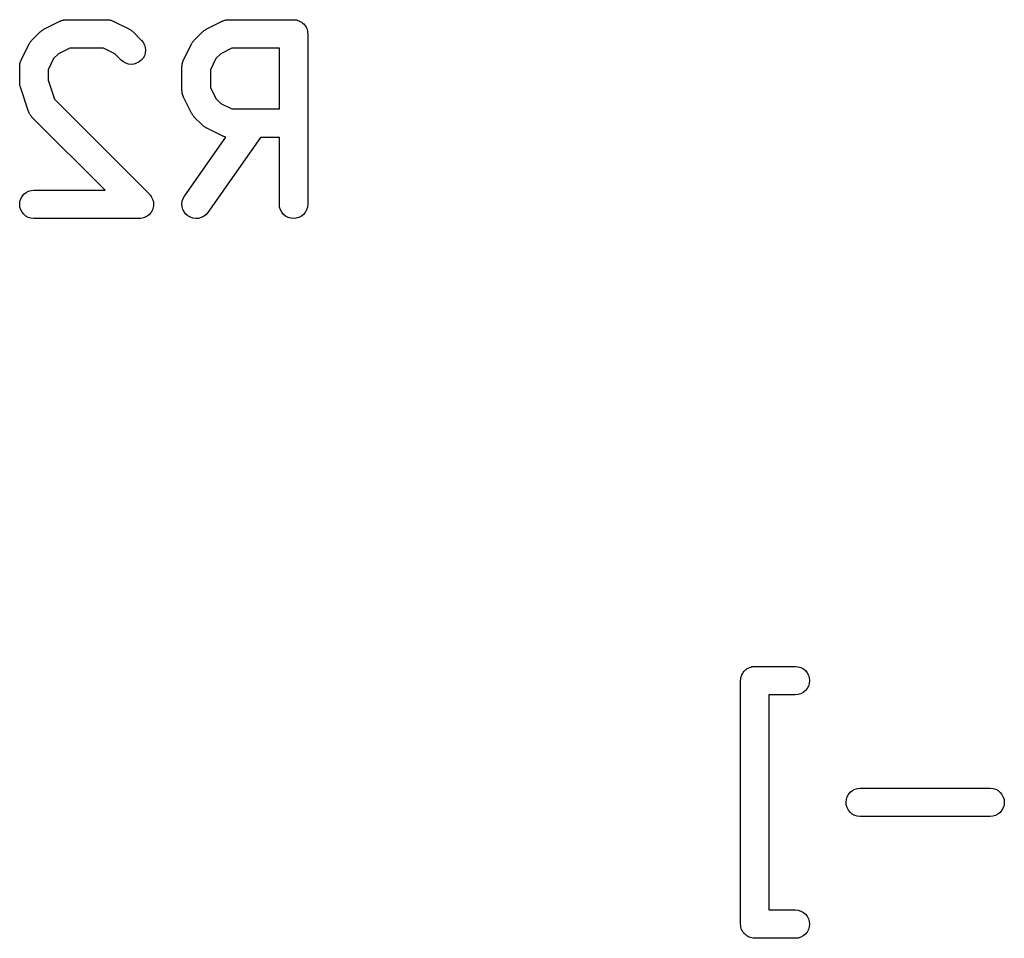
# Model space of a CAD drawing. Extents: x 4.93 to 6.76, y -5.59 to -2.93.
# Tile 22 of 29: x 5.52 to 5.73, y -3.63 to -3.44. Entities that reach past the tile are written whole.
import ezdxf

# ---------------------------------------------------------------- set-up
doc = ezdxf.new("R2010")
doc.units = 0
doc.header["$MEASUREMENT"] = 0
doc.layers.add('BLACK', color=7, linetype='CONTINUOUS')

msp = doc.modelspace()

# ---------------------------------------------------------------- linework, layer by layer
at = {"layer": 'BLACK', "linetype": 'CONTINUOUS'}
for p, q in [((5.52539, -3.44421), (5.52877, -3.44252)), ((5.52877, -3.44252), (5.52881, -3.4425)), ((5.52881, -3.4425), (5.52889, -3.44247)), ((5.52889, -3.44247), (5.52896, -3.44243)), ((5.52896, -3.44243), (5.52916, -3.44237)), ((5.52916, -3.44237), (5.52935, -3.44231)), ((5.52935, -3.44231), (5.52943, -3.44229)), ((5.52943, -3.44229), (5.52952, -3.44227)), ((5.52952, -3.44227), (5.52972, -3.44225)), ((5.52972, -3.44225), (5.52992, -3.44222)), ((5.52992, -3.44222), (5.53, -3.44222)), ((5.53, -3.44222), (5.53009, -3.44221)), ((5.53009, -3.44221), (5.53853, -3.44221)), ((5.53853, -3.44221), (5.53857, -3.44221)), ((5.53857, -3.44221), (5.53865, -3.44222)), ((5.53865, -3.44222), (5.53874, -3.44222)), ((5.53874, -3.44222), (5.53894, -3.44225)), ((5.53894, -3.44225), (5.53914, -3.44227)), ((5.53914, -3.44227), (5.53922, -3.4423)), ((5.53922, -3.4423), (5.53931, -3.44232)), ((5.53931, -3.44232), (5.5395, -3.44239)), ((5.5395, -3.44239), (5.53969, -3.44245)), ((5.53969, -3.44245), (5.53977, -3.44249)), ((5.53977, -3.44249), (5.53985, -3.44252)), ((5.53985, -3.44252), (5.54322, -3.44421)), ((5.55914, -3.44421), (5.56252, -3.44252)), ((5.56252, -3.44252), (5.56255, -3.4425)), ((5.56255, -3.4425), (5.56263, -3.44247)), ((5.56263, -3.44247), (5.56271, -3.44243)), ((5.56271, -3.44243), (5.5629, -3.44237)), ((5.5629, -3.44237), (5.56309, -3.44231)), ((5.56309, -3.44231), (5.56318, -3.44229)), ((5.56318, -3.44229), (5.56326, -3.44227)), ((5.56326, -3.44227), (5.56346, -3.44225)), ((5.56346, -3.44225), (5.56366, -3.44222)), ((5.56366, -3.44222), (5.56375, -3.44222)), ((5.56375, -3.44222), (5.56384, -3.44221)), ((5.56384, -3.44221), (5.57733, -3.44221)), ((5.57733, -3.44221), (5.57735, -3.44221)), ((5.57735, -3.44221), (5.57735, -3.44221)), ((5.57735, -3.44221), (5.57736, -3.44221)), ((5.57736, -3.44221), (5.57738, -3.44221)), ((5.57738, -3.44221), (5.57765, -3.44224)), ((5.57765, -3.44224), (5.57793, -3.44227)), ((5.57793, -3.44227), (5.57794, -3.44227)), ((5.57794, -3.44227), (5.57795, -3.44227)), ((5.57795, -3.44227), (5.57821, -3.44236)), ((5.57821, -3.44236), (5.57848, -3.44244)), ((5.57848, -3.44244), (5.57849, -3.44245)), ((5.57849, -3.44245), (5.5785, -3.44245)), ((5.5785, -3.44245), (5.57874, -3.44258)), ((5.57874, -3.44258), (5.57899, -3.44272)), ((5.57899, -3.44272), (5.57899, -3.44272)), ((5.57899, -3.44272), (5.579, -3.44273)), ((5.579, -3.44273), (5.57922, -3.44291)), ((5.57922, -3.44291), (5.57943, -3.44308)), ((5.57943, -3.44308), (5.57944, -3.44309)), ((5.57944, -3.44309), (5.57944, -3.4431)), ((5.57944, -3.4431), (5.57962, -3.44331)), ((5.57962, -3.44331), (5.57979, -3.44353)), ((5.52294, -3.44645), (5.52463, -3.44476)), ((5.52463, -3.44476), (5.52466, -3.44473)), ((5.52466, -3.44473), (5.52479, -3.44463)), ((5.52479, -3.44463), (5.52491, -3.44452)), ((5.52491, -3.44452), (5.52501, -3.44445)), ((5.52501, -3.44445), (5.52511, -3.44437)), ((5.52511, -3.44437), (5.52525, -3.4443)), ((5.52525, -3.4443), (5.52539, -3.44421)), ((5.54322, -3.44421), (5.54326, -3.44423)), ((5.54326, -3.44423), (5.5434, -3.44432)), ((5.5434, -3.44432), (5.54354, -3.4444)), ((5.54354, -3.4444), (5.54364, -3.44447)), ((5.54364, -3.44447), (5.54374, -3.44454)), ((5.54374, -3.44454), (5.54386, -3.44466)), ((5.54386, -3.44466), (5.54399, -3.44476)), ((5.54399, -3.44476), (5.54568, -3.44645)), ((5.55669, -3.44645), (5.55837, -3.44476)), ((5.55837, -3.44476), (5.5584, -3.44473)), ((5.5584, -3.44473), (5.55853, -3.44463)), ((5.55853, -3.44463), (5.55865, -3.44452)), ((5.55865, -3.44452), (5.55876, -3.44445)), ((5.55876, -3.44445), (5.55885, -3.44437)), ((5.55885, -3.44437), (5.559, -3.4443)), ((5.559, -3.4443), (5.55914, -3.44421)), ((5.57979, -3.44353), (5.5798, -3.44354)), ((5.5798, -3.44354), (5.5798, -3.44355)), ((5.5798, -3.44355), (5.57993, -3.44379)), ((5.57993, -3.44379), (5.58006, -3.44404)), ((5.58006, -3.44404), (5.58007, -3.44405)), ((5.58007, -3.44405), (5.58007, -3.44406)), ((5.58007, -3.44406), (5.58015, -3.44432)), ((5.58015, -3.44432), (5.58023, -3.44459)), ((5.58023, -3.44459), (5.58023, -3.4446)), ((5.58023, -3.4446), (5.58023, -3.44461)), ((5.58023, -3.44461), (5.58026, -3.44489)), ((5.58026, -3.44489), (5.58029, -3.44516)), ((5.58029, -3.44516), (5.58029, -3.4806)), ((5.5207, -3.45059), (5.52239, -3.44722)), ((5.52239, -3.44722), (5.52241, -3.44718)), ((5.52241, -3.44718), (5.5225, -3.44704)), ((5.5225, -3.44704), (5.52257, -3.4469)), ((5.52257, -3.4469), (5.52265, -3.4468)), ((5.52265, -3.4468), (5.52272, -3.4467)), ((5.52272, -3.4467), (5.52283, -3.44658)), ((5.52283, -3.44658), (5.52294, -3.44645)), ((5.54568, -3.44645), (5.54571, -3.44648)), ((5.54571, -3.44648), (5.54606, -3.44693)), ((5.54606, -3.44693), (5.54633, -3.44744)), ((5.54633, -3.44744), (5.54649, -3.44799)), ((5.55445, -3.45059), (5.55613, -3.44722)), ((5.55613, -3.44722), (5.55615, -3.44718)), ((5.55615, -3.44718), (5.55624, -3.44704)), ((5.55624, -3.44704), (5.55632, -3.4469)), ((5.55632, -3.4469), (5.5564, -3.4468)), ((5.5564, -3.4468), (5.55647, -3.4467)), ((5.55647, -3.4467), (5.55658, -3.44658)), ((5.55658, -3.44658), (5.55669, -3.44645)), ((5.52846, -3.44928), (5.52745, -3.45029)), ((5.53079, -3.44812), (5.52846, -3.44928)), ((5.53783, -3.44812), (5.53079, -3.44812)), ((5.54015, -3.44928), (5.53783, -3.44812)), ((5.5415, -3.45063), (5.54015, -3.44928)), ((5.54648, -3.44914), (5.54631, -3.44969)), ((5.54654, -3.44857), (5.54648, -3.44914)), ((5.54649, -3.44799), (5.54654, -3.44857)), ((5.56221, -3.44928), (5.5612, -3.45029)), ((5.56453, -3.44812), (5.56221, -3.44928)), ((5.57438, -3.44812), (5.56453, -3.44812)), ((5.57438, -3.46077), (5.57438, -3.44812)), ((5.5204, -3.4517), (5.52043, -3.4515)), ((5.52043, -3.4515), (5.52045, -3.4513)), ((5.52045, -3.4513), (5.52048, -3.45122)), ((5.52048, -3.45122), (5.52049, -3.45113)), ((5.52049, -3.45113), (5.52057, -3.45094)), ((5.52057, -3.45094), (5.52063, -3.45075)), ((5.52063, -3.45075), (5.52067, -3.45067)), ((5.52067, -3.45067), (5.5207, -3.45059)), ((5.52745, -3.45029), (5.52629, -3.45261)), ((5.54195, -3.45099), (5.5415, -3.45063)), ((5.54245, -3.45126), (5.54195, -3.45099)), ((5.543, -3.45143), (5.54245, -3.45126)), ((5.54358, -3.45149), (5.543, -3.45143)), ((5.54415, -3.45144), (5.54358, -3.45149)), ((5.5447, -3.45127), (5.54415, -3.45144)), ((5.54521, -3.451), (5.5447, -3.45127)), ((5.54566, -3.45064), (5.54521, -3.451)), ((5.54603, -3.4502), (5.54566, -3.45064)), ((5.54631, -3.44969), (5.54603, -3.4502)), ((5.55414, -3.4517), (5.55418, -3.4515)), ((5.55418, -3.4515), (5.5542, -3.4513)), ((5.5542, -3.4513), (5.55422, -3.45122)), ((5.55422, -3.45122), (5.55424, -3.45113)), ((5.55424, -3.45113), (5.55431, -3.45094)), ((5.55431, -3.45094), (5.55437, -3.45075)), ((5.55437, -3.45075), (5.55441, -3.45067)), ((5.55441, -3.45067), (5.55445, -3.45059)), ((5.5612, -3.45029), (5.56004, -3.45261)), ((5.52039, -3.45187), (5.5204, -3.45178)), ((5.52039, -3.45191), (5.52039, -3.45187)), ((5.52039, -3.45529), (5.52039, -3.45191)), ((5.5204, -3.45178), (5.5204, -3.4517)), ((5.52629, -3.45261), (5.52629, -3.45481)), ((5.55413, -3.45187), (5.55414, -3.45178)), ((5.55413, -3.45191), (5.55413, -3.45187)), ((5.55413, -3.45697), (5.55413, -3.45191)), ((5.55414, -3.45178), (5.55414, -3.4517)), ((5.56004, -3.45261), (5.56004, -3.45628)), ((5.5204, -3.45545), (5.52039, -3.45529)), ((5.52041, -3.45562), (5.5204, -3.45545)), ((5.52043, -3.45574), (5.52041, -3.45562)), ((5.52629, -3.45481), (5.52761, -3.45875)), ((5.52044, -3.45586), (5.52043, -3.45574)), ((5.52049, -3.45602), (5.52044, -3.45586)), ((5.52053, -3.45618), (5.52049, -3.45602)), ((5.52054, -3.45622), (5.52053, -3.45618)), ((5.52223, -3.46128), (5.52054, -3.45622)), ((5.55414, -3.45706), (5.55413, -3.45697)), ((5.55414, -3.45715), (5.55414, -3.45706)), ((5.55417, -3.45735), (5.55414, -3.45715)), ((5.55419, -3.45755), (5.55417, -3.45735)), ((5.55422, -3.45763), (5.55419, -3.45755)), ((5.55423, -3.45772), (5.55422, -3.45763)), ((5.5543, -3.45791), (5.55423, -3.45772)), ((5.56004, -3.45628), (5.5612, -3.4586)), ((5.52761, -3.45875), (5.54736, -3.47851)), ((5.55436, -3.4581), (5.5543, -3.45791)), ((5.5544, -3.45818), (5.55436, -3.4581)), ((5.55443, -3.45826), (5.5544, -3.45818)), ((5.55445, -3.45829), (5.55443, -3.45826)), ((5.55613, -3.46167), (5.55445, -3.45829)), ((5.5612, -3.4586), (5.56221, -3.45961)), ((5.56221, -3.45961), (5.56453, -3.46077)), ((5.52226, -3.46136), (5.52223, -3.46128)), ((5.52229, -3.46145), (5.52226, -3.46136)), ((5.52238, -3.46162), (5.52229, -3.46145)), ((5.52246, -3.46181), (5.52238, -3.46162)), ((5.52251, -3.46188), (5.52246, -3.46181)), ((5.55622, -3.46181), (5.55613, -3.46167)), ((5.5563, -3.46196), (5.55622, -3.46181)), ((5.56453, -3.46077), (5.57438, -3.46077)), ((5.52255, -3.46196), (5.52251, -3.46188)), ((5.52268, -3.46211), (5.52255, -3.46196)), ((5.52279, -3.46228), (5.52268, -3.46211)), ((5.52286, -3.46234), (5.52279, -3.46228)), ((5.52291, -3.46241), (5.52286, -3.46234)), ((5.52294, -3.46244), (5.52291, -3.46241)), ((5.53815, -3.47764), (5.52294, -3.46244)), ((5.55637, -3.46205), (5.5563, -3.46196)), ((5.55644, -3.46216), (5.55637, -3.46205)), ((5.55655, -3.46228), (5.55644, -3.46216)), ((5.55666, -3.46241), (5.55655, -3.46228)), ((5.55669, -3.46244), (5.55666, -3.46241)), ((5.55837, -3.46412), (5.55669, -3.46244)), ((5.5585, -3.46423), (5.55837, -3.46412)), ((5.55862, -3.46434), (5.5585, -3.46423)), ((5.55872, -3.46441), (5.55862, -3.46434)), ((5.55882, -3.46449), (5.55872, -3.46441)), ((5.55896, -3.46457), (5.55882, -3.46449)), ((5.5591, -3.46466), (5.55896, -3.46457)), ((5.55914, -3.46468), (5.5591, -3.46466)), ((5.56252, -3.46636), (5.55914, -3.46468)), ((5.55467, -3.4789), (5.56327, -3.46662)), ((5.57043, -3.46668), (5.55951, -3.48229)), ((5.5626, -3.4664), (5.56252, -3.46636)), ((5.56267, -3.46644), (5.5626, -3.4664)), ((5.56286, -3.4665), (5.56267, -3.46644)), ((5.56305, -3.46657), (5.56286, -3.4665)), ((5.56314, -3.46659), (5.56305, -3.46657)), ((5.56322, -3.46661), (5.56314, -3.46659)), ((5.56327, -3.46662), (5.56322, -3.46661)), ((5.57438, -3.46668), (5.57043, -3.46668)), ((5.57438, -3.4806), (5.57438, -3.46668)), ((5.52126, -3.4785), (5.52171, -3.47814)), ((5.52171, -3.47814), (5.52222, -3.47787)), ((5.52222, -3.47787), (5.52277, -3.4777)), ((5.52277, -3.4777), (5.52334, -3.47764)), ((5.52334, -3.47764), (5.53815, -3.47764)), ((5.52039, -3.48058), (5.52045, -3.48)), ((5.52045, -3.48), (5.52062, -3.47945)), ((5.52062, -3.47945), (5.52089, -3.47894)), ((5.52089, -3.47894), (5.52126, -3.4785)), ((5.54736, -3.47851), (5.54738, -3.47853)), ((5.54738, -3.47853), (5.54739, -3.47853)), ((5.54739, -3.47853), (5.54739, -3.47853)), ((5.54739, -3.47853), (5.54739, -3.47854)), ((5.54739, -3.47854), (5.54757, -3.47876)), ((5.54757, -3.47876), (5.54775, -3.47898)), ((5.54775, -3.47898), (5.54775, -3.47898)), ((5.54775, -3.47898), (5.54775, -3.47899)), ((5.54775, -3.47899), (5.54788, -3.47924)), ((5.54788, -3.47924), (5.54801, -3.47949)), ((5.54801, -3.47949), (5.54801, -3.47949)), ((5.54801, -3.47949), (5.54802, -3.4795)), ((5.54802, -3.4795), (5.5481, -3.47977)), ((5.5481, -3.47977), (5.54818, -3.48004)), ((5.54818, -3.48004), (5.54818, -3.48005)), ((5.54818, -3.48005), (5.54818, -3.48005)), ((5.54818, -3.48005), (5.5482, -3.48034)), ((5.55413, -3.48052), (5.5542, -3.47995)), ((5.5542, -3.47995), (5.55438, -3.4794)), ((5.55438, -3.4794), (5.55467, -3.4789)), ((5.52044, -3.48115), (5.52039, -3.48058)), ((5.5206, -3.4817), (5.52044, -3.48115)), ((5.52087, -3.48221), (5.5206, -3.4817)), ((5.52123, -3.48266), (5.52087, -3.48221)), ((5.54772, -3.48226), (5.54753, -3.48248)), ((5.54785, -3.48201), (5.54772, -3.48225)), ((5.54772, -3.48225), (5.54772, -3.48225)), ((5.54772, -3.48225), (5.54772, -3.48226)), ((5.54799, -3.48175), (5.54785, -3.48201)), ((5.548, -3.48174), (5.54799, -3.48175)), ((5.54808, -3.48147), (5.548, -3.48174)), ((5.548, -3.48174), (5.548, -3.48174)), ((5.54817, -3.4812), (5.54808, -3.48147)), ((5.5482, -3.48091), (5.54817, -3.48119)), ((5.54817, -3.48119), (5.54817, -3.48119)), ((5.54817, -3.48119), (5.54817, -3.4812)), ((5.5482, -3.48034), (5.54823, -3.48062)), ((5.54823, -3.48063), (5.5482, -3.48091)), ((5.54823, -3.48062), (5.54823, -3.48062)), ((5.54823, -3.48062), (5.54823, -3.48063)), ((5.55418, -3.4811), (5.55413, -3.48052)), ((5.55433, -3.48165), (5.55418, -3.4811)), ((5.55459, -3.48217), (5.55433, -3.48165)), ((5.55494, -3.48263), (5.55459, -3.48217)), ((5.57444, -3.48117), (5.57438, -3.4806)), ((5.5746, -3.48172), (5.57444, -3.48117)), ((5.57487, -3.48223), (5.5746, -3.48172)), ((5.57524, -3.48268), (5.57487, -3.48223)), ((5.57977, -3.48226), (5.5794, -3.48271)), ((5.58005, -3.48176), (5.57977, -3.48226)), ((5.58022, -3.48121), (5.58005, -3.48176)), ((5.58029, -3.48064), (5.58022, -3.48121)), ((5.58029, -3.4806), (5.58029, -3.48064)), ((5.52167, -3.48303), (5.52123, -3.48266)), ((5.52218, -3.48331), (5.52167, -3.48303)), ((5.52273, -3.48348), (5.52218, -3.48331)), ((5.5233, -3.48355), (5.52273, -3.48348)), ((5.52334, -3.48355), (5.5233, -3.48355)), ((5.54528, -3.48355), (5.52334, -3.48355)), ((5.54556, -3.48352), (5.54528, -3.48355)), ((5.54584, -3.48349), (5.54556, -3.48352)), ((5.54585, -3.48349), (5.54584, -3.48349)), ((5.54584, -3.48349), (5.54584, -3.48349)), ((5.54612, -3.48341), (5.54585, -3.48349)), ((5.54639, -3.48333), (5.54612, -3.48341)), ((5.5464, -3.48333), (5.54639, -3.48333)), ((5.54664, -3.4832), (5.5464, -3.48333)), ((5.5464, -3.48333), (5.5464, -3.48333)), ((5.5469, -3.48306), (5.54664, -3.4832)), ((5.54691, -3.48306), (5.5469, -3.48306)), ((5.54713, -3.48288), (5.54691, -3.48306)), ((5.54691, -3.48306), (5.54691, -3.48306)), ((5.54735, -3.4827), (5.54713, -3.48288)), ((5.54736, -3.48269), (5.54735, -3.48269)), ((5.54735, -3.48269), (5.54735, -3.4827)), ((5.54753, -3.48248), (5.54736, -3.48269)), ((5.55538, -3.483), (5.55494, -3.48263)), ((5.55588, -3.48329), (5.55538, -3.483)), ((5.55642, -3.48347), (5.55588, -3.48329)), ((5.55699, -3.48355), (5.55642, -3.48347)), ((5.55757, -3.48351), (5.55699, -3.48355)), ((5.55813, -3.48336), (5.55757, -3.48351)), ((5.55864, -3.48311), (5.55813, -3.48336)), ((5.5591, -3.48276), (5.55864, -3.48311)), ((5.55948, -3.48232), (5.5591, -3.48276)), ((5.55951, -3.48229), (5.55948, -3.48232)), ((5.57568, -3.48304), (5.57524, -3.48268)), ((5.57619, -3.48332), (5.57568, -3.48304)), ((5.57674, -3.48349), (5.57619, -3.48332)), ((5.57731, -3.48355), (5.57674, -3.48349)), ((5.57789, -3.4835), (5.57731, -3.48355)), ((5.57844, -3.48333), (5.57789, -3.4835)), ((5.57895, -3.48307), (5.57844, -3.48333)), ((5.5794, -3.48271), (5.57895, -3.48307)), ((5.67042, -3.57871), (5.67051, -3.57844)), ((5.67051, -3.57842), (5.67065, -3.57818)), ((5.67051, -3.57843), (5.67051, -3.57842)), ((5.67051, -3.57844), (5.67051, -3.57843)), ((5.67065, -3.57818), (5.67078, -3.57793)), ((5.67078, -3.57793), (5.67079, -3.57792)), ((5.67079, -3.57792), (5.67097, -3.5777)), ((5.67079, -3.57792), (5.67079, -3.57792)), ((5.67097, -3.5777), (5.67115, -3.57749)), ((5.67115, -3.57749), (5.67116, -3.57748)), ((5.67116, -3.57747), (5.67138, -3.5773)), ((5.67116, -3.57748), (5.67116, -3.57747)), ((5.67138, -3.5773), (5.67159, -3.57712)), ((5.67159, -3.57712), (5.6716, -3.57712)), ((5.6716, -3.57712), (5.67161, -3.57711)), ((5.67161, -3.57711), (5.67186, -3.57698)), ((5.67186, -3.57698), (5.6721, -3.57685)), ((5.6721, -3.57685), (5.67211, -3.57685)), ((5.67211, -3.57685), (5.67212, -3.57685)), ((5.67212, -3.57685), (5.67239, -3.57677)), ((5.67239, -3.57677), (5.67265, -3.57669)), ((5.67265, -3.57669), (5.67267, -3.57669)), ((5.67267, -3.57669), (5.67268, -3.57668)), ((5.67268, -3.57668), (5.67295, -3.57666)), ((5.67295, -3.57666), (5.67323, -3.57663)), ((5.67323, -3.57663), (5.68166, -3.57663)), ((5.68166, -3.57663), (5.68171, -3.57663)), ((5.68171, -3.57663), (5.68228, -3.5767)), ((5.68228, -3.5767), (5.68283, -3.57687)), ((5.68283, -3.57687), (5.68333, -3.57715)), ((5.68333, -3.57715), (5.68377, -3.57752)), ((5.68377, -3.57752), (5.68414, -3.57797)), ((5.68414, -3.57797), (5.6844, -3.57848)), ((5.6844, -3.57848), (5.68457, -3.57903)), ((5.67028, -3.57954), (5.67031, -3.57927)), ((5.67028, -3.57956), (5.67028, -3.57954)), ((5.67028, -3.57958), (5.67028, -3.57956)), ((5.67028, -3.57956), (5.67028, -3.57956)), ((5.67028, -3.57956), (5.67028, -3.57956)), ((5.67028, -3.6302), (5.67028, -3.57958)), ((5.67031, -3.57927), (5.67034, -3.57899)), ((5.67034, -3.57897), (5.67042, -3.57871)), ((5.67034, -3.57898), (5.67034, -3.57897)), ((5.67034, -3.57899), (5.67034, -3.57898)), ((5.68456, -3.58018), (5.68439, -3.58073)), ((5.68462, -3.5796), (5.68456, -3.58018)), ((5.68457, -3.57903), (5.68462, -3.5796)), ((5.68166, -3.58254), (5.67618, -3.58254)), ((5.67618, -3.58254), (5.67618, -3.62725)), ((5.68224, -3.58248), (5.68166, -3.58254)), ((5.68279, -3.58231), (5.68224, -3.58248)), ((5.6833, -3.58204), (5.68279, -3.58231)), ((5.68375, -3.58168), (5.6833, -3.58204)), ((5.68411, -3.58123), (5.68375, -3.58168)), ((5.68439, -3.58073), (5.68411, -3.58123)), ((5.69272, -3.60324), (5.69308, -3.6028)), ((5.69308, -3.6028), (5.69353, -3.60243)), ((5.69353, -3.60243), (5.69404, -3.60216)), ((5.69404, -3.60216), (5.69459, -3.602)), ((5.69459, -3.602), (5.69516, -3.60194)), ((5.69516, -3.60194), (5.72216, -3.60194)), ((5.72216, -3.60194), (5.7222, -3.60194)), ((5.7222, -3.60194), (5.72277, -3.602)), ((5.72277, -3.602), (5.72332, -3.60218)), ((5.72332, -3.60218), (5.72383, -3.60246)), ((5.72383, -3.60246), (5.72427, -3.60283)), ((5.72427, -3.60283), (5.72463, -3.60328)), ((5.69221, -3.60487), (5.69227, -3.6043)), ((5.69226, -3.60545), (5.69221, -3.60487)), ((5.69227, -3.6043), (5.69244, -3.60375)), ((5.69244, -3.60375), (5.69272, -3.60324)), ((5.72463, -3.60328), (5.7249, -3.60379)), ((5.7249, -3.60379), (5.72506, -3.60434)), ((5.72511, -3.60491), (5.72505, -3.60549)), ((5.72506, -3.60434), (5.72511, -3.60491)), ((5.69243, -3.606), (5.69226, -3.60545)), ((5.69269, -3.60651), (5.69243, -3.606)), ((5.69305, -3.60696), (5.69269, -3.60651)), ((5.69349, -3.60733), (5.69305, -3.60696)), ((5.72424, -3.60699), (5.72379, -3.60735)), ((5.72461, -3.60654), (5.72424, -3.60699)), ((5.72488, -3.60604), (5.72461, -3.60654)), ((5.72505, -3.60549), (5.72488, -3.60604)), ((5.694, -3.60761), (5.69349, -3.60733)), ((5.69455, -3.60778), (5.694, -3.60761)), ((5.69512, -3.60785), (5.69455, -3.60778)), ((5.69516, -3.60785), (5.69512, -3.60785)), ((5.72216, -3.60785), (5.69516, -3.60785)), ((5.72273, -3.60779), (5.72216, -3.60785)), ((5.72328, -3.60762), (5.72273, -3.60779)), ((5.72379, -3.60735), (5.72328, -3.60762)), ((5.67618, -3.62725), (5.68166, -3.62725)), ((5.68166, -3.62725), (5.68171, -3.62725)), ((5.68171, -3.62725), (5.68228, -3.62731)), ((5.68228, -3.62731), (5.68283, -3.62749)), ((5.68283, -3.62749), (5.68333, -3.62777)), ((5.68333, -3.62777), (5.68377, -3.62814)), ((5.68377, -3.62814), (5.68414, -3.62859)), ((5.68414, -3.62859), (5.6844, -3.6291)), ((5.6844, -3.6291), (5.68457, -3.62965)), ((5.68457, -3.62965), (5.68462, -3.63022)), ((5.6703, -3.63048), (5.67028, -3.6302)), ((5.67033, -3.63076), (5.6703, -3.63048)), ((5.67033, -3.63077), (5.67033, -3.63076)), ((5.67033, -3.63078), (5.67033, -3.63077)), ((5.67041, -3.63104), (5.67033, -3.63078)), ((5.67049, -3.63131), (5.67041, -3.63104)), ((5.6705, -3.63132), (5.67049, -3.63131)), ((5.6705, -3.63133), (5.6705, -3.63132)), ((5.67063, -3.63157), (5.6705, -3.63133)), ((5.67076, -3.63182), (5.67063, -3.63157)), ((5.68439, -3.63135), (5.68411, -3.63185)), ((5.68456, -3.6308), (5.68439, -3.63135)), ((5.68462, -3.63022), (5.68456, -3.6308)), ((5.67076, -3.63183), (5.67076, -3.63182)), ((5.67077, -3.63184), (5.67076, -3.63183)), ((5.67095, -3.63205), (5.67077, -3.63184)), ((5.67112, -3.63227), (5.67095, -3.63205)), ((5.67113, -3.63227), (5.67112, -3.63227)), ((5.67113, -3.63228), (5.67113, -3.63227)), ((5.67135, -3.63246), (5.67113, -3.63228)), ((5.67156, -3.63264), (5.67135, -3.63246)), ((5.67157, -3.63264), (5.67156, -3.63264)), ((5.67158, -3.63265), (5.67157, -3.63264)), ((5.67182, -3.63278), (5.67158, -3.63265)), ((5.67207, -3.63292), (5.67182, -3.63278)), ((5.67208, -3.63292), (5.67207, -3.63292)), ((5.67207, -3.63292), (5.67207, -3.63292)), ((5.67235, -3.63301), (5.67208, -3.63292)), ((5.67261, -3.63309), (5.67235, -3.63301)), ((5.67262, -3.63309), (5.67261, -3.63309)), ((5.67263, -3.63309), (5.67262, -3.63309)), ((5.67291, -3.63312), (5.67263, -3.63309)), ((5.67319, -3.63315), (5.67291, -3.63312)), ((5.67321, -3.63316), (5.67319, -3.63315)), ((5.67323, -3.63316), (5.67321, -3.63316)), ((5.67321, -3.63316), (5.67321, -3.63316)), ((5.67321, -3.63316), (5.67321, -3.63316)), ((5.68166, -3.63316), (5.67323, -3.63316)), ((5.68224, -3.6331), (5.68166, -3.63316)), ((5.68279, -3.63293), (5.68224, -3.6331)), ((5.6833, -3.63266), (5.68279, -3.63293)), ((5.68375, -3.6323), (5.6833, -3.63266)), ((5.68411, -3.63185), (5.68375, -3.6323))]:
    msp.add_line(p, q, dxfattribs=at)

doc.saveas('drawing.dxf')
